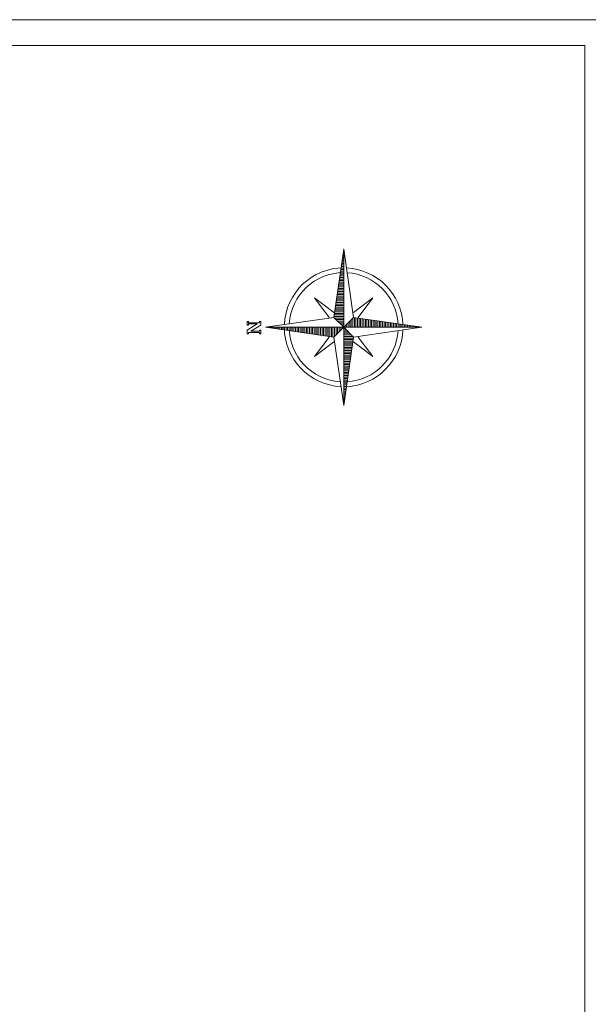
# Model space of a CAD drawing. Header units: millimetres. Extents: x 0 to 54826, y 42154 to 60442.
# Tile 13 of 64: x 29707 to 30813, y 52120 to 54034. Entities that reach past the tile are written whole.
import ezdxf

# ---------------------------------------------------------------- set-up
doc = ezdxf.new("R2010")
doc.units = ezdxf.units.MM
doc.layers.add('cienka', color=3, linetype='Continuous', lineweight=18)
doc.layers.add('opisy', color=4, linetype='Continuous', lineweight=18)

# ---------------------------------------------------------------- blocks, each defined once
blk = doc.blocks.new('*X418')
at = {"color": 0, "linetype": 'ByBlock'}
for p, q in [((-217.53, 160.4998), (-217.53, 160.5)), ((-217.52, 160.4984), (-217.52, 160.5)), ((-217.51, 160.497), (-217.51, 160.5)), ((-217.5, 160.4955), (-217.5, 160.5)), ((-217.49, 160.4941), (-217.49, 160.5)), ((-217.48, 160.4927), (-217.48, 160.5)), ((-217.47, 160.4913), (-217.47, 160.5)), ((-217.46, 160.4898), (-217.46, 160.5)), ((-217.45, 160.4884), (-217.45, 160.5)), ((-217.44, 160.487), (-217.44, 160.5)), ((-217.43, 160.4855), (-217.43, 160.5)), ((-217.42, 160.4841), (-217.42, 160.5)), ((-217.41, 160.4827), (-217.41, 160.5)), ((-217.4, 160.4812), (-217.4, 160.5)), ((-217.39, 160.4798), (-217.39, 160.5)), ((-217.38, 160.4784), (-217.38, 160.5)), ((-217.37, 160.477), (-217.37, 160.5)), ((-217.36, 160.4755), (-217.36, 160.5)), ((-217.35, 160.4741), (-217.35, 160.5)), ((-217.34, 160.4727), (-217.34, 160.5)), ((-217.33, 160.4712), (-217.33, 160.5)), ((-217.32, 160.4698), (-217.32, 160.5)), ((-217.31, 160.4684), (-217.31, 160.5)), ((-217.3, 160.467), (-217.3, 160.5)), ((-217.29, 160.4655), (-217.29, 160.5)), ((-217.28, 160.4641), (-217.28, 160.5)), ((-217.27, 160.4627), (-217.27, 160.5)), ((-217.26, 160.4613), (-217.26, 160.5)), ((-217.25, 160.4598), (-217.25, 160.5)), ((-217.24, 160.4584), (-217.24, 160.5)), ((-217.23, 160.457), (-217.23, 160.5)), ((-217.22, 160.4555), (-217.22, 160.5)), ((-217.21, 160.4541), (-217.21, 160.5)), ((-217.2, 160.4527), (-217.2, 160.5)), ((-217.19, 160.4512), (-217.19, 160.5)), ((-217.18, 160.4498), (-217.18, 160.5)), ((-217.17, 160.4484), (-217.17, 160.5)), ((-217.16, 160.447), (-217.16, 160.5)), ((-217.15, 160.4455), (-217.15, 160.5)), ((-217.14, 160.4441), (-217.14, 160.5)), ((-217.13, 160.4427), (-217.13, 160.5)), ((-217.12, 160.4412), (-217.12, 160.5)), ((-217.11, 160.4398), (-217.11, 160.5)), ((-217.1, 160.4384), (-217.1, 160.5)), ((-217.09, 160.4412), (-217.09, 160.5)), ((-217.08, 160.4512), (-217.08, 160.5)), ((-217.07, 160.4613), (-217.07, 160.5)), ((-217.06, 160.4712), (-217.06, 160.5)), ((-217.05, 160.4812), (-217.05, 160.5)), ((-217.04, 160.4913), (-217.04, 160.5))]:
    blk.add_line(p, q, dxfattribs=at)

msp = doc.modelspace()

# ---------------------------------------------------------------- linework, layer by layer
at = {"layer": 'cienka'}
for p, q in [((26656.075, 54034.309), (30856.075, 54034.309)), ((26706.075, 53984.309), (30806.075, 53984.309)), ((30806.075, 53984.309), (30806.075, 51114.309))]:
    msp.add_line(p, q, dxfattribs=at)
at = {"layer": 'opisy'}
for p, q in [((30317.808, 53455.416), (30336.792, 53588.307)), ((30336.792, 53436.432), (30336.792, 53588.307)), ((30336.792, 53588.307), (30355.777, 53455.416)), ((30279.839, 53493.385), (30317.808, 53464.908)), ((30308.316, 53455.416), (30279.839, 53493.385)), ((30355.777, 53464.908), (30393.745, 53493.385)), ((30393.745, 53493.385), (30365.269, 53455.416)), ((30184.917, 53436.432), (30317.808, 53455.416)), ((30336.792, 53436.432), (30317.808, 53455.416)), ((30355.777, 53455.416), (30336.792, 53436.432)), ((30355.777, 53455.416), (30488.667, 53436.432)), ((30317.808, 53417.447), (30184.917, 53436.432)), ((30184.917, 53436.432), (30336.792, 53436.432)), ((30336.792, 53436.432), (30317.808, 53417.447)), ((30336.792, 53436.432), (30488.667, 53436.432)), ((30355.777, 53417.447), (30336.792, 53436.432)), ((30336.792, 53284.557), (30336.792, 53436.432)), ((30488.667, 53436.432), (30355.777, 53417.447)), ((30279.839, 53379.478), (30308.316, 53417.447)), ((30317.808, 53407.955), (30279.839, 53379.478)), ((30336.792, 53284.557), (30317.808, 53417.447)), ((30355.777, 53417.447), (30336.792, 53284.557)), ((30393.745, 53379.478), (30355.777, 53407.955)), ((30365.269, 53417.447), (30393.745, 53379.478))]:
    msp.add_line(p, q, dxfattribs=at)
msp.add_lwpolyline([(30173.052, 53428.683), (30173.052, 53431.056), (30175.425, 53431.056), (30175.425, 53423.937), (30173.052, 53423.937), (30173.052, 53426.31), (30151.695, 53426.31), (30151.695, 53423.937), (30149.322, 53423.937), (30149.322, 53431.056), (30168.306, 53442.921), (30151.695, 53442.921), (30151.695, 53440.548), (30149.322, 53440.548), (30149.322, 53447.667), (30151.695, 53447.667), (30151.695, 53445.294), (30173.052, 53445.294), (30173.052, 53447.667), (30175.425, 53447.667), (30175.425, 53440.548), (30156.441, 53428.683), (30173.052, 53428.683)], dxfattribs=at)
for radius, start, end in [(115.477, 90, 177.410883), (106.126, 90, 176.453595), (115.477, 2.589117, 87.410883), (106.126, 3.546405, 86.453595), (115.477, 180, 267.410883), (106.126, 180, 266.453595), (115.477, 272.589117, 357.410883), (106.126, 273.546405, 356.453595)]:
    msp.add_arc((30336.792, 53436.432), radius, start, end, dxfattribs=at)

# ---------------------------------------------------------------- block references
at = {"layer": 'opisy', "xscale": 303.75, "yscale": 303.75, "zscale": 303.75}
for p, rotation in [((-18415.083, -12486.811), 270), ((-35586.45, 102188.307), 180), ((79088.667, 119359.674), 90)]:
    msp.add_blockref('*X418', p, dxfattribs=dict(at, rotation=rotation))
msp.add_blockref('*X418', (96260.035, 4684.557), dxfattribs=at)

doc.saveas('drawing.dxf')
